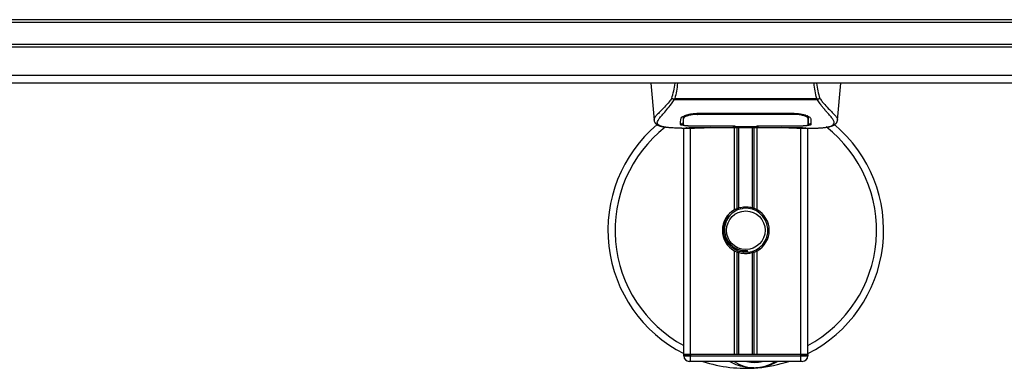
# Model space of a CAD drawing. Header units: millimetres. Extents: x 0 to 420, y 0 to 297.
# Tile 12 of 163: x 132.66 to 142.61, y 94.01 to 97.53. Entities that reach past the tile are written whole.
import ezdxf

# ---------------------------------------------------------------- set-up
doc = ezdxf.new("R2010")
doc.units = ezdxf.units.MM

msp = doc.modelspace()

# ---------------------------------------------------------------- linework, layer by layer
at = {"color": 7, "linetype": 'Continuous', "lineweight": 25}
for p, q in [((223.58982, 97.53122), (56.41018, 97.53122)), ((223.58982, 97.50336), (56.41018, 97.50336)), ((223.58982, 97.28045), (56.41018, 97.28045)), ((223.58982, 97.25259), (56.41018, 97.25259)), ((223.58982, 96.96667), (56.41018, 96.96667)), ((147.96364, 96.89036), (132.03636, 96.89036)), ((139.03992, 96.89036), (139.07248, 96.5183)), ((140.92752, 96.5183), (140.96008, 96.89036)), ((139.27618, 96.72161), (139.27354, 96.72872)), ((140.72346, 96.72161), (139.27618, 96.72161)), ((139.28352, 96.73722), (140.71651, 96.73722)), ((140.72653, 96.72882), (140.72346, 96.72161)), ((139.36797, 96.53891), (139.3681, 96.51906)), ((139.36944, 96.53208), (139.36897, 96.55105)), ((139.51239, 96.58618), (140.48761, 96.58618)), ((139.51274, 96.57544), (139.51264, 96.57544)), ((140.49077, 96.57543), (140.49104, 96.58594)), ((139.07241, 96.5194), (139.07296, 96.51835)), ((139.35296, 96.43648), (139.48068, 96.43648)), ((139.36809, 96.51906), (139.36837, 96.47172)), ((139.37308, 94.15169), (139.37308, 96.43648)), ((139.40124, 96.43822), (139.40646, 96.43877)), ((139.44273, 94.15169), (139.44273, 96.43648)), ((139.51239, 96.45867), (139.51239, 96.45645)), ((139.87462, 96.45645), (139.51239, 96.45645)), ((139.58191, 96.44403), (140.41809, 96.44403)), ((139.58193, 96.44404), (140.41807, 96.44404)), ((139.87462, 96.45645), (139.87462, 96.45871)), ((139.87462, 96.45138), (139.87462, 96.45645)), ((140.12538, 96.45138), (139.87462, 96.45138)), ((139.88437, 95.61223), (139.88437, 96.44403)), ((139.88857, 96.45871), (139.88857, 96.4534)), ((139.88857, 96.4534), (139.88857, 96.45871)), ((139.88857, 96.4534), (140.11148, 96.4534)), ((139.91457, 95.62643), (139.91457, 96.44403)), ((139.93057, 95.63197), (139.93057, 96.44403)), ((140.06943, 95.63197), (140.06943, 96.44403)), ((140.08543, 95.62643), (140.08543, 96.44403)), ((140.11148, 96.45871), (140.4922, 96.45866)), ((140.11148, 96.45871), (140.11148, 96.4534)), ((140.11563, 95.61223), (140.11563, 96.44403)), ((140.12538, 96.45645), (140.12538, 96.45871)), ((140.12538, 96.45138), (140.12538, 96.45645)), ((140.48761, 96.45645), (140.12538, 96.45645)), ((140.48761, 96.45867), (140.48761, 96.45645)), ((140.51687, 96.43648), (140.64695, 96.43648)), ((140.55727, 94.15169), (140.55727, 96.43648)), ((140.62692, 94.15169), (140.62692, 96.43648)), ((140.6319, 96.51819), (140.63192, 96.52186)), ((140.92759, 96.5194), (140.92704, 96.51835)), ((139.88437, 94.15169), (139.88437, 95.19885)), ((139.91457, 94.15169), (139.91457, 95.18464)), ((139.93057, 94.15169), (139.93057, 95.17911)), ((140.01933, 95.18347), (140.0178, 95.20107)), ((140.06943, 94.15169), (140.06943, 95.17911)), ((140.08543, 94.15169), (140.08543, 95.18464)), ((140.11563, 94.15169), (140.11563, 95.19885)), ((139.44273, 94.15169), (139.37308, 94.15169)), ((139.37308, 94.13776), (139.37308, 94.15169)), ((139.37308, 94.15169), (139.44273, 94.15169)), ((139.37308, 94.13776), (139.44273, 94.13776)), ((139.88437, 94.15169), (139.44273, 94.15169)), ((139.44273, 94.15169), (139.44273, 94.13776)), ((140.55727, 94.15169), (139.44273, 94.15169)), ((139.44273, 94.08203), (139.44273, 94.13776)), ((139.44273, 94.13776), (140.55727, 94.13776)), ((140.55727, 94.15169), (140.11563, 94.15169)), ((140.62692, 94.15169), (140.55727, 94.15169)), ((140.55727, 94.13776), (140.55727, 94.15169)), ((140.55727, 94.15169), (140.62692, 94.15169)), ((140.55727, 94.08203), (140.55727, 94.13776)), ((140.55727, 94.13776), (140.62692, 94.13776)), ((140.62692, 94.15169), (140.62692, 94.13776)), ((139.44273, 94.08203), (139.4288, 94.08203)), ((140.55727, 94.08203), (139.44273, 94.08203)), ((140.5712, 94.08203), (140.55727, 94.08203))]:
    msp.add_line(p, q, dxfattribs=at)
at = {"color": 7, "linetype": 'Continuous', "lineweight": 25, "flags": 128}
for points in [[(139.50922, 96.57543), (139.51239, 96.57544), (139.51264, 96.57544)], [(139.50779, 96.45866), (139.69203, 96.4587), (139.88857, 96.45871)]]:
    msp.add_lwpolyline(points, dxfattribs=at)
at = {"color": 7, "linetype": 'Continuous', "lineweight": 25}
msp.add_circle((140, 95.40554), 0.19504, dxfattribs=at)
for centre, radius, start, end in [((140, 95.40554), 1.39316, 130.046839, 243.256316), ((140, 95.40554), 1.32135, 128.047069, 241.675912), ((140, 95.40554), 1.39316, 296.743684, 49.984768), ((140, 95.40554), 1.32135, 298.324088, 52.137337), ((140, 95.40554), 0.23684, 111.143405, 119.224658), ((140, 95.40554), 0.22291, 274.974241, 94.974241), ((140, 95.40554), 0.23684, 60.775342, 68.856595), ((140, 95.40554), 0.23684, 119.224658, 240.775342), ((140, 95.40554), 0.23684, 299.224658, 60.775342), ((140, 95.40554), 0.23684, 240.775342, 248.856595), ((140, 95.40554), 0.23684, 291.143405, 299.224658), ((139.4288, 94.13776), 0.05573, 180, 270), ((140.5712, 94.13776), 0.05573, 270, 0), ((140, 95.40554), 1.39316, 251.805128, 274.974241), ((140.08939, 94.37848), 0.36222, 234.926098, 305.073902), ((140.08939, 94.37848), 0.3065, 255.287788, 284.712212), ((140, 95.40554), 1.39316, 274.974241, 288.194872)]:
    msp.add_arc(centre, radius, start, end, dxfattribs=at)
for points, knots in [([(139.25176, 96.73604), (139.2588, 96.76113), (139.27269, 96.81059), (139.28122, 96.86403), (139.28543, 96.89036)], [0, 0, 0, 0, 0.507285, 1, 1, 1, 1]), ([(139.31024, 96.89036), (139.3073, 96.86376), (139.30145, 96.81092), (139.28947, 96.76167), (139.28352, 96.73722)], [0, 0, 0, 0, 0.50345062, 1, 1, 1, 1]), ([(140.71651, 96.73722), (140.71094, 96.76194), (140.6998, 96.81127), (140.6914, 96.86329), (140.69018, 96.89024), (140.69018, 96.89036)], [0, 0, 0, 0, 0.4999246, 0.9977533, 1, 1, 1, 1]), ([(140.71426, 96.89036), (140.71843, 96.86412), (140.72695, 96.81059), (140.74105, 96.76122), (140.74824, 96.73604)], [0, 0, 0, 0, 0.4902557, 1, 1, 1, 1]), ([(139.25173, 96.73608), (139.24341, 96.72502), (139.21819, 96.69152), (139.17666, 96.64541), (139.13331, 96.60165), (139.10024, 96.56899), (139.07657, 96.54042), (139.07393, 96.52703), (139.07241, 96.5194)], [0, 0, 0, 0, 0.0842305, 0.25507317, 0.42671503, 0.59795609, 0.7705982, 1, 1, 1, 1]), ([(139.17069, 96.44865), (139.1681, 96.44919), (139.16258, 96.45035), (139.15474, 96.45234), (139.14722, 96.45453), (139.13473, 96.45878), (139.1201, 96.46588), (139.10762, 96.47824), (139.10422, 96.49394), (139.11099, 96.51443), (139.12982, 96.54078), (139.16025, 96.57514), (139.20148, 96.62117), (139.23765, 96.66624), (139.26278, 96.70139), (139.27181, 96.71502), (139.27618, 96.72161)], [0, 0, 0, 0, 0.0296941, 0.0630559, 0.0949277, 0.1253152, 0.2320581, 0.329603, 0.4332765, 0.5320247, 0.6307679, 0.7350702, 0.8379322, 0.9413758, 0.9716506, 1, 1, 1, 1]), ([(139.2735, 96.72872), (139.27333, 96.72874), (139.27036, 96.72905), (139.26474, 96.73019), (139.2574, 96.73283), (139.25362, 96.73498), (139.25176, 96.73604)], [0, 0, 0, 0, 0.0200108, 0.3469957, 0.676674, 1, 1, 1, 1]), ([(139.27345, 96.7288), (139.27666, 96.73157), (139.27994, 96.73439), (139.28345, 96.73717), (139.28352, 96.73722)], [0, 0, 0, 0, 0.9812431, 1, 1, 1, 1]), ([(140.71651, 96.73722), (140.71658, 96.73717), (140.72023, 96.73456), (140.72341, 96.73166), (140.72653, 96.72882)], [0, 0, 0, 0, 0.0189016, 1, 1, 1, 1]), ([(140.82727, 96.44834), (140.83273, 96.44946), (140.84438, 96.45185), (140.86528, 96.45839), (140.88598, 96.4692), (140.89695, 96.48782), (140.89189, 96.50822), (140.87984, 96.52729), (140.8691, 96.54131), (140.85525, 96.5577), (140.83888, 96.57607), (140.81956, 96.59755), (140.79816, 96.62223), (140.7749, 96.65093), (140.74974, 96.68326), (140.73265, 96.7082), (140.72346, 96.72161)], [0, 0, 0, 0, 0.0615701, 0.1315117, 0.2707194, 0.403375, 0.5351063, 0.583281, 0.633159, 0.684429, 0.7367584, 0.7838478, 0.8389322, 0.8915733, 0.9416873, 1, 1, 1, 1]), ([(140.74824, 96.73604), (140.74637, 96.73498), (140.7426, 96.73284), (140.73526, 96.73019), (140.72964, 96.72906), (140.72668, 96.72874), (140.72652, 96.72873)], [0, 0, 0, 0, 0.3236146, 0.6535901, 0.9808697, 1, 1, 1, 1]), ([(140.74826, 96.73609), (140.75659, 96.72502), (140.7818, 96.69153), (140.82334, 96.64541), (140.86669, 96.60165), (140.89976, 96.56899), (140.92343, 96.54042), (140.92607, 96.52703), (140.92759, 96.5194)], [0, 0, 0, 0, 0.0842472, 0.2550867, 0.4267255, 0.5979634, 0.7706024, 1, 1, 1, 1]), ([(139.34092, 96.47203), (139.341, 96.47536), (139.34122, 96.48369), (139.34167, 96.50093), (139.34217, 96.52016), (139.34243, 96.52979)], [0, 0, 0, 0, 0.249392, 0.6241438, 1, 1, 1, 1]), ([(139.34243, 96.52979), (139.34459, 96.53512), (139.3489, 96.54578), (139.38042, 96.56307), (139.42629, 96.57777), (139.4738, 96.58533), (139.50298, 96.58597), (139.51239, 96.58618)], [0, 0, 0, 0, 0.2254673, 0.4508536, 0.6773692, 0.8959117, 1, 1, 1, 1]), ([(139.38287, 96.56265), (139.37829, 96.56001), (139.36737, 96.5537), (139.36617, 96.54766), (139.36547, 96.54415)], [0, 0, 0, 0, 0.419009, 1, 1, 1, 1]), ([(139.3678, 96.55423), (139.36785, 96.5497), (139.36798, 96.53852), (139.36804, 96.5281), (139.36808, 96.5219)], [0, 0, 0, 0, 0.405505, 1, 1, 1, 1]), ([(139.36839, 96.47175), (139.36839, 96.47185), (139.36849, 96.47778), (139.36868, 96.48872), (139.36903, 96.50889), (139.36928, 96.52297), (139.36942, 96.53133), (139.36944, 96.53208)], [0, 0, 0, 0, 0.0075194, 0.4566651, 0.7153557, 0.9745252, 1, 1, 1, 1]), ([(139.50922, 96.57543), (139.49359, 96.57484), (139.46232, 96.57364), (139.42064, 96.56504), (139.38912, 96.55347), (139.37207, 96.54175), (139.3702, 96.53489), (139.36944, 96.53208)], [0, 0, 0, 0, 0.2128654, 0.4257218, 0.6387225, 0.8523499, 1, 1, 1, 1]), ([(139.50882, 96.59153), (139.50882, 96.5914), (139.50896, 96.58604), (139.50909, 96.58067), (139.50922, 96.57543)], [0, 0, 0, 0, 0.0234279, 1, 1, 1, 1]), ([(140.49077, 96.57543), (140.48972, 96.57544), (140.37822, 96.57577), (140.05221, 96.57538), (139.72725, 96.57542), (139.51274, 96.57544)], [0, 0, 0, 0, 0.0032392, 0.3420114, 1, 1, 1, 1]), ([(140.48761, 96.58618), (140.5057, 96.58543), (140.54184, 96.58393), (140.59054, 96.57304), (140.62942, 96.55845), (140.65331, 96.54302), (140.65627, 96.53382), (140.65757, 96.52979)], [0, 0, 0, 0, 0.1991311, 0.3979316, 0.6058895, 0.8273797, 1, 1, 1, 1]), ([(140.63056, 96.53208), (140.62895, 96.53628), (140.62574, 96.54468), (140.60127, 96.55778), (140.5654, 96.56853), (140.52629, 96.57453), (140.50072, 96.57518), (140.49077, 96.57543)], [0, 0, 0, 0, 0.2177322, 0.4355788, 0.6507548, 0.8640725, 1, 1, 1, 1]), ([(140.63453, 96.54415), (140.6339, 96.5488), (140.63317, 96.55416), (140.62288, 96.55959), (140.62152, 96.56031)], [0, 0, 0, 0, 0.8680111, 1, 1, 1, 1]), ([(140.63115, 96.55535), (140.63108, 96.55267), (140.63089, 96.54491), (140.63069, 96.53716), (140.63056, 96.53208)], [0, 0, 0, 0, 0.3458763, 1, 1, 1, 1]), ([(140.63056, 96.53208), (140.63058, 96.53133), (140.63081, 96.51749), (140.63112, 96.50012), (140.63142, 96.48293), (140.63155, 96.47533), (140.63161, 96.47185), (140.63161, 96.47175)], [0, 0, 0, 0, 0.0254662, 0.4713629, 0.7317873, 0.9924644, 1, 1, 1, 1]), ([(140.63193, 96.52186), (140.63197, 96.52802), (140.63203, 96.53861), (140.63216, 96.54992), (140.63221, 96.55464)], [0, 0, 0, 0, 0.5816412, 1, 1, 1, 1]), ([(140.65757, 96.52979), (140.6579, 96.51734), (140.65839, 96.49864), (140.65882, 96.48206), (140.659, 96.47537), (140.65908, 96.47203)], [0, 0, 0, 0, 0.49858361, 0.74918971, 1, 1, 1, 1]), ([(139.07249, 96.51816), (139.07316, 96.51403), (139.07432, 96.50691), (139.0775, 96.4994), (139.08058, 96.49386), (139.08149, 96.49232), (139.08222, 96.49114), (139.08258, 96.49059), (139.08282, 96.49021), (139.08306, 96.48986), (139.08338, 96.4894), (139.08441, 96.48797), (139.08482, 96.48765), (139.08575, 96.48686), (139.08642, 96.48636), (139.08705, 96.48585), (139.08732, 96.48563), (139.08754, 96.48544), (139.08771, 96.48529), (139.08788, 96.48514), (139.08814, 96.48492), (139.08856, 96.48454), (139.0891, 96.48403), (139.09041, 96.48278), (139.09227, 96.48091), (139.09517, 96.47808), (139.09919, 96.47451), (139.10497, 96.47018), (139.11321, 96.46523), (139.12678, 96.45908), (139.14234, 96.45373), (139.1557, 96.45118), (139.16031, 96.45029)], [0, 0, 0, 0, 0.1089515, 0.188364, 0.2001573, 0.2079786, 0.2104569, 0.211429, 0.2123171, 0.2132332, 0.2142876, 0.2170951, 0.237184, 0.2493495, 0.2561629, 0.2574491, 0.2584675, 0.2589186, 0.2593681, 0.2598525, 0.2604052, 0.2618126, 0.2649232, 0.2694802, 0.2901573, 0.3257637, 0.3793104, 0.4537257, 0.5518018, 0.6762631, 0.8881219, 1, 1, 1, 1]), ([(139.35296, 96.4365), (139.35024, 96.4365), (139.3347, 96.43645), (139.30164, 96.43677), (139.26581, 96.43804), (139.23924, 96.43984), (139.22582, 96.44097), (139.21321, 96.44222), (139.20228, 96.4435), (139.19152, 96.44495), (139.18199, 96.44649), (139.17473, 96.44777), (139.17114, 96.44855), (139.17069, 96.44865)], [0, 0, 0, 0, 0.048815, 0.2789226, 0.5451553, 0.6271738, 0.6983433, 0.7585814, 0.8284044, 0.87365, 0.9338927, 0.9917822, 1, 1, 1, 1]), ([(139.51239, 96.45645), (139.49316, 96.45659), (139.45468, 96.45686), (139.40338, 96.45906), (139.36462, 96.46265), (139.34383, 96.46715), (139.34175, 96.47062), (139.34092, 96.47203)], [0, 0, 0, 0, 0.2134118, 0.4268173, 0.6404853, 0.8545743, 1, 1, 1, 1]), ([(139.34104, 96.48605), (139.34194, 96.48391), (139.34315, 96.48103), (139.35673, 96.47904), (139.36022, 96.47853)], [0, 0, 0, 0, 0.74296977, 1, 1, 1, 1]), ([(139.3681, 96.51906), (139.3681, 96.51835), (139.36815, 96.51051), (139.36825, 96.49474), (139.36834, 96.47968), (139.36839, 96.47175)], [0, 0, 0, 0, 0.0448044, 0.4976401, 1, 1, 1, 1]), ([(139.36839, 96.47175), (139.36991, 96.47007), (139.37295, 96.46669), (139.39711, 96.46283), (139.4327, 96.46015), (139.4719, 96.45884), (139.49767, 96.45871), (139.50779, 96.45866)], [0, 0, 0, 0, 0.2161227, 0.4322836, 0.6474825, 0.8614599, 1, 1, 1, 1]), ([(139.40124, 96.43822), (139.39917, 96.43836), (139.39263, 96.4388), (139.39262, 96.43951), (139.40444, 96.44016), (139.40748, 96.44032)], [0, 0, 0, 0, 0.2554048, 0.808946, 1, 1, 1, 1]), ([(139.40029, 96.43979), (139.40028, 96.43979), (139.39986, 96.43972), (139.40178, 96.44001), (139.40543, 96.44024), (139.40748, 96.44037)], [0, 0, 0, 0, 0.0062608, 0.4432751, 1, 1, 1, 1]), ([(139.64394, 96.44196), (139.62535, 96.44051), (139.59444, 96.43811), (139.52508, 96.43653), (139.46247, 96.43568), (139.41145, 96.4378), (139.40124, 96.43822)], [0, 0, 0, 0, 0.3014378, 0.5009532, 0.9001401, 1, 1, 1, 1]), ([(139.40748, 96.44032), (139.41203, 96.44063), (139.42353, 96.4414), (139.46332, 96.44269), (139.51871, 96.44381), (139.56086, 96.44397), (139.58193, 96.44404)], [0, 0, 0, 0, 0.179813, 0.4537832, 0.7270037, 1, 1, 1, 1]), ([(139.64394, 96.44196), (139.64575, 96.44204), (139.64934, 96.44221), (139.65272, 96.44343), (139.65439, 96.44403)], [0, 0, 0, 0, 0.50476564, 1, 1, 1, 1]), ([(140.34561, 96.44403), (140.34728, 96.44343), (140.35066, 96.44221), (140.35425, 96.44204), (140.35606, 96.44196)], [0, 0, 0, 0, 0.4952474, 1, 1, 1, 1]), ([(140.59876, 96.43822), (140.56864, 96.43741), (140.51857, 96.43608), (140.4421, 96.43705), (140.39149, 96.43877), (140.36196, 96.44143), (140.35606, 96.44196)], [0, 0, 0, 0, 0.30152184, 0.50104725, 0.90023015, 1, 1, 1, 1]), ([(140.41807, 96.44404), (140.4275, 96.44403), (140.45795, 96.44398), (140.50782, 96.44335), (140.55871, 96.44205), (140.59334, 96.44056), (140.60961, 96.43918), (140.60238, 96.43854), (140.59876, 96.43822)], [0, 0, 0, 0, 0.0821547, 0.26514, 0.4486711, 0.632499, 0.8163009, 1, 1, 1, 1]), ([(140.41807, 96.44402), (140.43032, 96.444), (140.45597, 96.44395), (140.49344, 96.4435), (140.5287, 96.44281), (140.55793, 96.44197), (140.57599, 96.4413), (140.58139, 96.44099), (140.58189, 96.44096)], [0, 0, 0, 0, 0.1818971, 0.3806132, 0.5809385, 0.7803573, 0.9796755, 1, 1, 1, 1]), ([(140.65908, 96.47203), (140.65724, 96.46997), (140.65356, 96.46586), (140.62403, 96.46129), (140.58045, 96.45817), (140.53216, 96.45666), (140.50027, 96.45651), (140.48761, 96.45645)], [0, 0, 0, 0, 0.2152168, 0.4304623, 0.6450993, 0.8590403, 1, 1, 1, 1]), ([(140.4922, 96.45866), (140.50781, 96.45878), (140.53903, 96.45901), (140.58067, 96.46094), (140.61218, 96.464), (140.62918, 96.46775), (140.63091, 96.4706), (140.63161, 96.47175)], [0, 0, 0, 0, 0.212876, 0.4257362, 0.6390345, 0.8533124, 1, 1, 1, 1]), ([(140.58189, 96.44096), (140.58683, 96.44072), (140.59476, 96.44033), (140.59982, 96.43976), (140.59931, 96.43986), (140.59919, 96.43988)], [0, 0, 0, 0, 0.5506016, 0.8850153, 1, 1, 1, 1]), ([(140.58809, 96.4406), (140.58823, 96.44052), (140.58991, 96.43957), (140.59354, 96.4386), (140.59702, 96.43835), (140.59876, 96.43822)], [0, 0, 0, 0, 0.0444331, 0.5222165, 1, 1, 1, 1]), ([(140.63161, 96.47172), (140.63161, 96.47184), (140.6317, 96.48734), (140.63181, 96.50283), (140.63191, 96.5182)], [0, 0, 0, 0, 0.0082727, 1, 1, 1, 1]), ([(140.63161, 96.47175), (140.6317, 96.4865), (140.63179, 96.50198), (140.63189, 96.51746), (140.6319, 96.51819)], [0, 0, 0, 0, 0.9526401, 1, 1, 1, 1]), ([(140.63992, 96.47855), (140.6457, 96.47962), (140.65734, 96.48177), (140.65842, 96.48461), (140.65896, 96.48605)], [0, 0, 0, 0, 0.49631334, 1, 1, 1, 1]), ([(140.64695, 96.43651), (140.64842, 96.4365), (140.65384, 96.43646), (140.66438, 96.43652), (140.67727, 96.43661), (140.69007, 96.43679), (140.70277, 96.43706), (140.71609, 96.43745), (140.73057, 96.43803), (140.74818, 96.43895), (140.76689, 96.44028), (140.78627, 96.44212), (140.8049, 96.44441), (140.81868, 96.4464), (140.8259, 96.44803), (140.82727, 96.44834)], [0, 0, 0, 0, 0.02762691, 0.10239616, 0.17945658, 0.24994161, 0.31702439, 0.38965422, 0.46782264, 0.55148696, 0.67182448, 0.76737343, 0.86398611, 0.97427426, 1, 1, 1, 1]), ([(140.83664, 96.44967), (140.8423, 96.45074), (140.85672, 96.45346), (140.87322, 96.45907), (140.88678, 96.46523), (140.89502, 96.47018), (140.9008, 96.47451), (140.90483, 96.47808), (140.90772, 96.4809), (140.90964, 96.48282), (140.91095, 96.48408), (140.91154, 96.48462), (140.91186, 96.48492), (140.91212, 96.48514), (140.91229, 96.48529), (140.91246, 96.48544), (140.91268, 96.48562), (140.91295, 96.48585), (140.91339, 96.4862), (140.91384, 96.48655), (140.91441, 96.48699), (140.91521, 96.48768), (140.91559, 96.48797), (140.91662, 96.4894), (140.91694, 96.48986), (140.91718, 96.49021), (140.91742, 96.49059), (140.91778, 96.49115), (140.91851, 96.49232), (140.91942, 96.49386), (140.9225, 96.4994), (140.92569, 96.50691), (140.92684, 96.51404), (140.92751, 96.51816)], [0, 0, 0, 0, 0.1334619, 0.3401696, 0.4616095, 0.5573078, 0.6299224, 0.6821773, 0.716929, 0.7371149, 0.7427217, 0.7446041, 0.7459796, 0.7465198, 0.7469929, 0.7474317, 0.7478715, 0.7488637, 0.7501165, 0.7539733, 0.7590859, 0.7686263, 0.7882109, 0.7909476, 0.7919756, 0.7928691, 0.7937356, 0.7946844, 0.7971036, 0.8047367, 0.8162438, 0.8937167, 1, 1, 1, 1]), ([(139.98067, 95.62761), (139.95635, 95.62248), (139.90771, 95.61223), (139.84643, 95.56732), (139.80276, 95.50634), (139.78229, 95.43433), (139.78726, 95.36049), (139.81609, 95.29306), (139.8654, 95.23945), (139.92921, 95.2062), (139.98258, 95.19808), (140.0118, 95.20056), (140.0178, 95.20107)], [0, 0, 0, 0, 0.110299, 0.220598, 0.3308969, 0.4412694, 0.5489386, 0.6562871, 0.7636969, 0.8686492, 0.9730473, 1, 1, 1, 1]), ([(139.91457, 95.62643), (139.91514, 95.62665), (139.91688, 95.62732), (139.92053, 95.62866), (139.92539, 95.63034), (139.92881, 95.63143), (139.93044, 95.63193), (139.93057, 95.63197)], [0, 0, 0, 0, 0.1327918, 0.4032892, 0.687946, 0.9762421, 1, 1, 1, 1]), ([(139.93057, 95.63197), (139.93714, 95.63381), (139.95949, 95.64006), (140.00046, 95.64408), (140.0416, 95.63968), (140.06223, 95.63397), (140.06943, 95.63197)], [0, 0, 0, 0, 0.1531623, 0.5206118, 0.8327639, 1, 1, 1, 1]), ([(140.06943, 95.63197), (140.07027, 95.63171), (140.07257, 95.631), (140.07673, 95.62962), (140.08154, 95.62792), (140.08413, 95.62693), (140.08543, 95.62643)], [0, 0, 0, 0, 0.1555726, 0.4297838, 0.7145238, 1, 1, 1, 1]), ([(140.01933, 95.18347), (139.99113, 95.18412), (139.93394, 95.18544), (139.85747, 95.22749), (139.80153, 95.29272), (139.77342, 95.37492), (139.77928, 95.46007), (139.80636, 95.52768), (139.83792, 95.5544), (139.84839, 95.56326)], [0, 0, 0, 0, 0.1532567, 0.3107756, 0.4622177, 0.6175597, 0.7743655, 0.9251844, 1, 1, 1, 1]), ([(139.93057, 95.17911), (139.93021, 95.17922), (139.92842, 95.17977), (139.92485, 95.18092), (139.92003, 95.18259), (139.91658, 95.18387), (139.91496, 95.18449), (139.91457, 95.18464)], [0, 0, 0, 0, 0.0676886, 0.3379952, 0.6196133, 0.9079639, 1, 1, 1, 1]), ([(140.06943, 95.17911), (140.05539, 95.17556), (140.02682, 95.16835), (139.97938, 95.16815), (139.94758, 95.17405), (139.93263, 95.17849), (139.93057, 95.17911)], [0, 0, 0, 0, 0.3176316, 0.645872, 0.9510876, 1, 1, 1, 1]), ([(140.08543, 95.18464), (140.08519, 95.18455), (140.08383, 95.18403), (140.0808, 95.18289), (140.07607, 95.18123), (140.07211, 95.17994), (140.07001, 95.17928), (140.06943, 95.17911)], [0, 0, 0, 0, 0.0570461, 0.3223495, 0.6036753, 0.8921403, 1, 1, 1, 1]), ([(140.08255, 94.0175), (140.06764, 94.01711), (140.01227, 94.01567), (139.93789, 94.03414), (139.87136, 94.06044), (139.84539, 94.0766), (139.83666, 94.08203)], [0, 0, 0, 0, 0.1764017, 0.6550338, 0.8840221, 1, 1, 1, 1]), ([(140.32302, 94.08203), (140.32076, 94.08054), (140.28374, 94.05615), (140.21553, 94.03241), (140.14856, 94.02005), (140.12103, 94.01764), (140.1208, 94.01762)], [0, 0, 0, 0, 0.0372985, 0.6090204, 0.9966445, 1, 1, 1, 1]), ([(140.1208, 94.01762), (140.12056, 94.0176), (140.1142, 94.01704), (140.10779, 94.01729), (140.10161, 94.01753)], [0, 0, 0, 0, 0.0371094, 1, 1, 1, 1])]:
    msp.add_open_spline(points, degree=3, knots=knots, dxfattribs=at)

doc.saveas('drawing.dxf')
